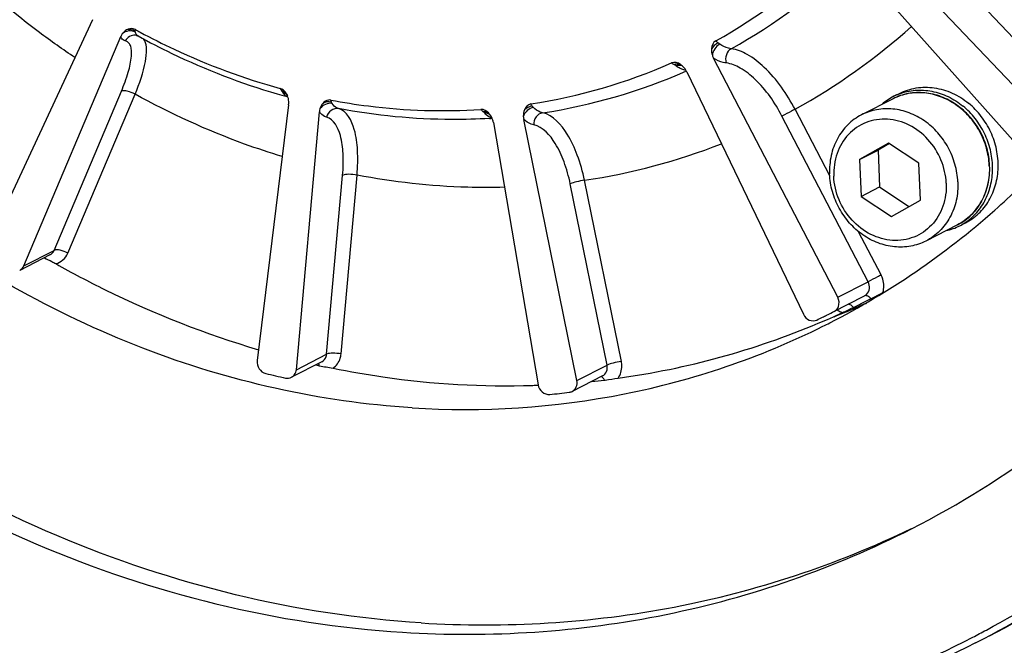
# Model space of a CAD drawing. Header units: millimetres. Extents: x 0 to 420, y 0 to 297.
# Tile 5 of 70: x 186 to 195.04, y 22.45 to 28.19. Entities that reach past the tile are written whole.
import ezdxf

# ---------------------------------------------------------------- set-up
doc = ezdxf.new("R2010")
doc.units = ezdxf.units.MM
doc.header["$LTSCALE"] = 23.1
doc.layers.add('COMPONENTS', color=7, linetype='CONTINUOUS')

msp = doc.modelspace()

# ---------------------------------------------------------------- linework, layer by layer
at = {"layer": 'COMPONENTS', "color": 7, "linetype": 'CONTINUOUS'}
for p, q in [((195.49275, 27.19561), (193.81251, 28.96944)), ((193.62058, 28.76563), (195.24805, 26.93577)), ((195.77102, 27.33756), (194.60552, 28.56798)), ((186.66669, 28.1898), (185.70452, 26.12767)), ((186.03477, 25.93056), (186.92571, 28.03519)), ((187.06983, 28.04572), (187.06952, 28.04578)), ((187.08375, 28.04055), (187.08369, 28.04058)), ((193.51025, 25.64262), (192.37044, 27.83536)), ((192.12301, 27.71223), (193.19479, 25.48563)), ((186.31304, 26.07251), (186.93104, 27.53238)), ((186.4384, 26.04621), (187.0564, 27.50609)), ((194.02449, 27.48655), (194.07593, 27.51279)), ((188.46713, 27.40949), (188.17746, 25.06078)), ((188.45023, 27.48427), (188.45563, 27.48278)), ((194.01809, 27.4642), (193.72865, 27.31656)), ((188.53789, 24.97754), (188.74983, 27.34419)), ((193.43646, 26.75546), (193.11812, 27.36787)), ((190.34725, 27.24493), (190.75843, 24.83955)), ((191.11376, 24.87832), (190.62595, 27.27534)), ((193.78852, 25.78456), (192.99789, 27.30556)), ((193.97618, 27.05807), (193.71147, 26.90609)), ((193.98489, 27.05227), (193.88012, 26.99212)), ((194.25499, 26.87232), (193.97618, 27.05807)), ((193.71147, 26.90609), (193.88012, 26.99212)), ((193.88012, 26.99212), (193.89422, 26.65438)), ((193.71147, 26.90609), (193.72557, 26.56835)), ((194.26909, 26.53457), (194.25499, 26.87232)), ((188.81616, 25.11948), (188.96317, 26.76112)), ((188.94859, 25.12185), (189.09561, 26.76348)), ((191.39204, 25.02027), (191.05367, 26.68296)), ((191.5227, 25.05316), (191.18433, 26.71585)), ((193.72557, 26.56835), (193.89422, 26.65438)), ((193.89422, 26.65438), (194.16432, 26.47442)), ((193.72557, 26.56835), (194.00438, 26.38259)), ((194.00438, 26.38259), (194.26909, 26.53457)), ((194.63067, 26.29823), (194.6821, 26.32447)), ((193.90875, 25.84687), (193.70224, 26.24416)), ((194.60882, 26.30617), (194.31937, 26.15852)), ((186.03477, 25.93056), (186.31304, 26.07251)), ((186.27527, 26.03122), (185.997, 25.88928)), ((193.51025, 25.64262), (193.78852, 25.78456)), ((193.46161, 25.50455), (193.75606, 25.65477)), ((193.79912, 25.62058), (193.81538, 25.6289)), ((193.81538, 25.6289), (193.82109, 25.63183)), ((193.63904, 25.53028), (193.65964, 25.53909)), ((193.64928, 25.54634), (193.65503, 25.5491)), ((193.76755, 25.58646), (193.77797, 25.59114)), ((193.4776, 25.46387), (193.4944, 25.47057)), ((193.47788, 25.46698), (193.49442, 25.47442)), ((188.77133, 25.04955), (188.49306, 24.9076)), ((188.53789, 24.97754), (188.81616, 25.11948)), ((188.71559, 25.02111), (188.72829, 25.01829)), ((188.72829, 25.01829), (188.74866, 25.01379)), ((191.11376, 24.87832), (191.39204, 25.02027)), ((191.34897, 24.9198), (191.0707, 24.77785))]:
    msp.add_line(p, q, dxfattribs=at)
msp.add_lwpolyline([(187.06952, 28.04578), (187.07202, 28.04521), (187.07612, 28.04397), (187.0804, 28.04223), (187.08367, 28.04059)], dxfattribs=at)
for centre, radius, start, end in [((189.90603, 32.45957), 5.10836, 299.085001, 314.22324), ((190.00565, 32.47894), 5.20911, 299.010688, 314.226693), ((190.32341, 32.43707), 5.78854, 298.868534, 311.885001), ((187.05408, 27.98087), 0.13939, 145.66429, 157.065804), ((190.1514, 33.75695), 6.44743, 241.340228, 241.776941), ((187.05175, 27.95659), 0.09094, 78.727661, 84.476986), ((192.53166, 27.91904), 0.18165, 197.87399, 207.43298), ((189.91471, 32.47859), 5.12157, 278.713515, 293.824272), ((191.69224, 27.25722), 0.60855, 56.749571, 58.694125), ((191.98882, 27.66044), 0.14133, 53.351216, 57.297458), ((190.01403, 32.49933), 5.22369, 278.640207, 293.734216), ((192.18704, 27.99848), 0.2823, 243.712949, 246.704562), ((191.95926, 27.63328), 0.18178, 25.738666, 35.291796), ((190.0778, 33.39103), 6.12689, 253.727192, 254.594782), ((187.83099, 27.17772), 0.67557, 31.130208, 32.389284), ((188.3137, 27.43168), 0.15428, 22.416681, 24.860535), ((194.26015, 27.02448), 0.5187, 110.672549, 117.021344), ((188.30858, 27.42976), 0.15975, 3.241649, 22.352526), ((194.26195, 27.02175), 0.52194, 117.060814, 131.65933), ((188.90584, 27.33026), 0.15663, 164.345845, 174.895942), ((189.76533, 26.84131), 0.7019, 44.641538, 46.113465), ((190.18763, 27.2207), 0.16127, 40.762573, 44.789127), ((190.19432, 27.22639), 0.15249, 37.03229, 40.783477), ((189.98638, 32.69649), 5.4229, 273.442725, 273.689554), ((190.17135, 27.21465), 0.17848, 9.76733, 19.4379), ((190.79542, 27.30981), 0.17294, 181.621514, 191.498339), ((190.31867, 32.48983), 5.83851, 278.526552, 291.31927), ((194.21931, 26.82008), 0.68355, 2.390875, 2.647603), ((194.22513, 26.82348), 0.68085, 2.11866, 2.390846), ((194.39493, 26.76027), 0.5187, 297.030705, 303.380426), ((194.39378, 26.76332), 0.52195, 282.394845, 296.99106), ((190.54964, 32.01236), 7.17028, 297.461011, 298.083576), ((190.53743, 32.01468), 7.17796, 296.378095, 297.026525), ((193.72067, 25.72362), 0.07741, 297.207664, 305.784492), ((193.71917, 25.7257), 0.07998, 305.78359, 314.125505), ((189.94631, 33.16393), 8.47033, 297.222892, 297.490146), ((190.21759, 31.86402), 7.13909, 296.536953, 297.026526), ((190.54659, 32.00989), 7.16952, 294.277822, 294.805003), ((193.62465, 25.6938), 0.20454, 234.542509, 239.796489), ((193.62192, 25.68907), 0.19908, 239.791599, 244.972141), ((193.6182, 25.68106), 0.19025, 244.9656, 250.414257), ((190.81239, 32.17196), 7.21816, 292.346888, 293.054243), ((190.53716, 32.01522), 7.17856, 295.742685, 296.378085), ((190.81605, 32.1634), 7.20885, 293.232154, 294.168875), ((190.21725, 31.8647), 7.13985, 295.742687, 296.219233), ((190.53967, 32.02548), 7.18658, 292.858545, 293.648949), ((190.21749, 31.86422), 7.13931, 296.219237, 296.536951), ((190.54297, 32.01793), 7.17834, 293.64901, 294.132999), ((190.81025, 32.17716), 7.22378, 291.812604, 292.346907), ((190.4991, 32.14164), 7.30938, 277.810792, 292.797875), ((190.17315, 31.80724), 7.18371, 296.456972, 297.025087), ((190.20622, 32.97031), 8.26063, 256.346073, 257.64327), ((190.4666, 32.31371), 7.48636, 275.990212, 276.921649), ((191.23323, 25.99819), 1.12448, 276.924395, 277.255292), ((190.46178, 32.46512), 7.6353, 271.863315, 272.228915), ((190.14631, 32.16847), 7.45291, 275.53197, 276.921273), ((190.30099, 31.13494), 9.69405, 298.155024, 305.0086), ((190.47989, 31.20291), 9.73099, 297.034488, 304.572466), ((190.35254, 31.13993), 9.73274, 297.035242, 304.571496), ((190.32046, 31.10039), 9.6544, 297.30696, 298.149916)]:
    msp.add_arc(centre, radius, start, end, dxfattribs=at)
for points, knots in [([(183.9198, 43.65029), (182.93708, 43.14902), (181.12301, 41.73412), (179.33681, 38.73614), (178.62767, 35.20081), (179.04912, 31.51489), (180.54043, 28.06025), (182.94684, 25.19399), (186.01952, 23.21954), (188.36155, 22.63858), (189.51426, 22.56695)], [0, 0, 0, 0, 0.1162657, 0.2358415, 0.3604477, 0.4895931, 0.6209801, 0.7514769, 0.8782793, 1, 1, 1, 1]), ([(189.68291, 22.65298), (188.53852, 22.72409), (186.21368, 23.29755), (183.1575, 25.24654), (180.75404, 28.07876), (179.24846, 31.49822), (178.79466, 35.15606), (179.45513, 38.67867), (181.18135, 41.68702), (182.95517, 43.1294), (183.92081, 43.64852)], [0, 0, 0, 0, 0.1216375, 0.2483216, 0.3787046, 0.5100382, 0.6392298, 0.763971, 0.8836947, 1, 1, 1, 1]), ([(189.60048, 24.6273), (188.75759, 24.67968), (187.04812, 25.06791), (184.74115, 26.38482), (182.82688, 28.32401), (181.46506, 30.71878), (180.76758, 33.36847), (180.79771, 36.0531), (181.55983, 38.54342), (182.54032, 39.95158), (183.11836, 40.54127)], [0, 0, 0, 0, 0.1204207, 0.2453765, 0.3740134, 0.5043281, 0.6338225, 0.7602385, 0.8822552, 1, 1, 1, 1]), ([(194.18874, 23.51803), (195.06377, 23.96437), (196.69196, 25.17929), (198.42515, 27.72433), (199.33136, 30.76241), (199.33974, 32.9145), (199.20214, 33.98455)], [0, 0, 0, 0, 0.2391331, 0.4837926, 0.7373563, 1, 1, 1, 1]), ([(186.50434, 27.84198), (186.39355, 27.9161), (185.95502, 28.22646), (185.54908, 28.58263), (185.26634, 28.87099)], [0, 0, 0, 0, 0.2481564, 1, 1, 1, 1]), ([(186.96688, 27.99549), (186.95315, 27.99821), (186.93533, 28.01198), (186.92758, 28.02994), (186.92571, 28.03519)], [0, 0, 0, 0, 0.7153471, 1, 1, 1, 1]), ([(187.05989, 28.07473), (187.04138, 28.08496), (186.99627, 28.09309), (186.95485, 28.07394), (186.93898, 28.05949)], [0, 0, 0, 0, 0.4963979, 1, 1, 1, 1]), ([(187.0605, 28.04711), (187.0422, 28.04887), (187.00323, 28.04063), (186.97583, 28.01207), (186.96688, 27.99549)], [0, 0, 0, 0, 0.4937286, 1, 1, 1, 1]), ([(187.05916, 28.09944), (187.05276, 28.10294), (187.02617, 28.11244), (186.99617, 28.1053), (186.97823, 28.09548)], [0, 0, 0, 0, 0.2629677, 1, 1, 1, 1]), ([(187.05989, 28.07473), (187.05943, 28.07637), (187.05872, 28.07969), (187.05846, 28.08308), (187.05846, 28.08476)], [0, 0, 0, 0, 0.5040316, 1, 1, 1, 1]), ([(187.06349, 28.06443), (187.06279, 28.06606), (187.06148, 28.06946), (187.0604, 28.07293), (187.05989, 28.07473)], [0, 0, 0, 0, 0.4877826, 1, 1, 1, 1]), ([(187.08375, 28.04055), (187.18589, 27.98458), (187.59642, 27.77348), (188.02969, 27.60629), (188.36098, 27.50959)], [0, 0, 0, 0, 0.2523121, 1, 1, 1, 1]), ([(187.10238, 28.07604), (187.20555, 28.02066), (187.61951, 27.81276), (188.05661, 27.65057), (188.39037, 27.55907)], [0, 0, 0, 0, 0.2528236, 1, 1, 1, 1]), ([(186.93104, 27.53238), (186.95548, 27.59014), (186.99428, 27.69526), (187.02352, 27.8235), (187.02509, 27.90628), (187.01687, 27.9506), (186.99776, 27.98315), (186.97702, 27.99347), (186.96688, 27.99549)], [0, 0, 0, 0, 0.375689, 0.6705788, 0.7820141, 0.8695235, 0.9380923, 1, 1, 1, 1]), ([(187.0564, 27.50609), (187.09713, 27.60296), (187.14568, 27.73925), (187.16599, 27.90693), (187.15714, 27.97269), (187.14529, 27.99625)], [0, 0, 0, 0, 0.6216996, 0.8439485, 1, 1, 1, 1]), ([(192.53193, 27.92342), (192.52346, 27.9245), (192.48596, 27.93215), (192.451, 27.94944), (192.42594, 27.96522)], [0, 0, 0, 0, 0.2238105, 1, 1, 1, 1]), ([(192.53192, 27.92343), (192.51104, 27.91194), (192.47847, 27.86901), (192.47823, 27.81621), (192.48631, 27.79242)], [0, 0, 0, 0, 0.4867265, 1, 1, 1, 1]), ([(193.11812, 27.36787), (193.04449, 27.50878), (192.91269, 27.69768), (192.69555, 27.87098), (192.5835, 27.91696), (192.53193, 27.92342)], [0, 0, 0, 0, 0.5749477, 0.8120475, 1, 1, 1, 1]), ([(192.00844, 27.77717), (192.01335, 27.77974), (192.03078, 27.78732), (192.053, 27.78702), (192.06454, 27.77978)], [0, 0, 0, 0, 0.2892228, 1, 1, 1, 1]), ([(192.0259, 27.76614), (192.03038, 27.76818), (192.04705, 27.77436), (192.06653, 27.7746), (192.0785, 27.76976)], [0, 0, 0, 0, 0.2759753, 1, 1, 1, 1]), ([(192.48631, 27.79242), (192.47704, 27.79358), (192.43635, 27.80154), (192.39804, 27.81915), (192.37044, 27.83536)], [0, 0, 0, 0, 0.2259386, 1, 1, 1, 1]), ([(192.99789, 27.30556), (192.93373, 27.42896), (192.81884, 27.59444), (192.62928, 27.74639), (192.53138, 27.78672), (192.48631, 27.79242)], [0, 0, 0, 0, 0.5751244, 0.812161, 1, 1, 1, 1]), ([(187.0564, 27.50609), (187.03435, 27.51876), (186.99459, 27.53393), (186.94713, 27.54059), (186.93104, 27.53238)], [0, 0, 0, 0, 0.5847219, 1, 1, 1, 1]), ([(188.40838, 26.93355), (188.29229, 26.96886), (187.82747, 27.12395), (187.37929, 27.32838), (187.0564, 27.50609)], [0, 0, 0, 0, 0.2476869, 1, 1, 1, 1]), ([(188.40927, 27.52698), (188.41238, 27.52184), (188.42436, 27.50418), (188.44143, 27.4893), (188.45565, 27.48338)], [0, 0, 0, 0, 0.2806251, 1, 1, 1, 1]), ([(194.90539, 26.85188), (194.90311, 26.90635), (194.88534, 27.01574), (194.82238, 27.16937), (194.72684, 27.30495), (194.60457, 27.41383), (194.463, 27.48897), (194.31082, 27.52505), (194.15801, 27.51908), (194.06211, 27.48666), (194.01809, 27.4642)], [0, 0, 0, 0, 0.128905, 0.2592721, 0.3894129, 0.5176818, 0.6428781, 0.7645535, 0.8831644, 1, 1, 1, 1]), ([(194.90213, 26.85166), (194.89961, 26.90614), (194.88139, 27.01554), (194.81794, 27.16911), (194.72213, 27.3046), (194.59991, 27.4133), (194.45885, 27.48822), (194.30771, 27.52418), (194.15638, 27.5184), (194.06156, 27.48638), (194.01809, 27.4642)], [0, 0, 0, 0, 0.1294234, 0.2604293, 0.3911671, 0.5198333, 0.645087, 0.7663911, 0.8842164, 1, 1, 1, 1]), ([(194.07593, 27.51279), (194.12425, 27.53744), (194.23054, 27.57188), (194.39977, 27.57229), (194.56649, 27.52278), (194.66639, 27.46012), (194.71219, 27.42267)], [0, 0, 0, 0, 0.2400626, 0.4850358, 0.7381417, 1, 1, 1, 1]), ([(194.07704, 27.50978), (194.12354, 27.52732), (194.22327, 27.54927), (194.37771, 27.53955), (194.52834, 27.48882), (194.61891, 27.43064), (194.66076, 27.39643)], [0, 0, 0, 0, 0.2401006, 0.4856471, 0.738876, 1, 1, 1, 1]), ([(188.85397, 27.452), (188.84707, 27.4533), (188.81917, 27.45368), (188.79405, 27.4363), (188.78072, 27.42103)], [0, 0, 0, 0, 0.2573162, 1, 1, 1, 1]), ([(188.85397, 27.452), (188.96856, 27.43043), (189.42449, 27.35889), (189.88945, 27.34383), (190.23353, 27.36627)], [0, 0, 0, 0, 0.2526978, 1, 1, 1, 1]), ([(188.92558, 27.37381), (188.9199, 27.37517), (188.89554, 27.38422), (188.87701, 27.40463), (188.86634, 27.42141)], [0, 0, 0, 0, 0.2271514, 1, 1, 1, 1]), ([(194.6821, 26.32447), (194.72643, 26.34708), (194.80966, 26.40609), (194.90532, 26.52727), (194.96669, 26.67325), (194.99014, 26.83433), (194.97465, 27.00032), (194.9214, 27.16089), (194.83388, 27.30603), (194.7553, 27.38744), (194.71219, 27.42267)], [0, 0, 0, 0, 0.1157989, 0.2336164, 0.3548798, 0.4800703, 0.6086773, 0.7393939, 0.8704493, 1, 1, 1, 1]), ([(188.81598, 27.29485), (188.80974, 27.29635), (188.78329, 27.30583), (188.76225, 27.32669), (188.74983, 27.34419)], [0, 0, 0, 0, 0.2301896, 1, 1, 1, 1]), ([(188.92558, 27.37381), (188.90238, 27.37821), (188.84906, 27.36523), (188.82126, 27.31926), (188.81598, 27.29485)], [0, 0, 0, 0, 0.4860358, 1, 1, 1, 1]), ([(189.09561, 26.76348), (189.10223, 26.83944), (189.10486, 26.98246), (189.08055, 27.19199), (189.00357, 27.35505), (188.92558, 27.37381)], [0, 0, 0, 0, 0.3460343, 0.6359581, 1, 1, 1, 1]), ([(190.31203, 27.28338), (190.19727, 27.27647), (189.73351, 27.26328), (189.26832, 27.30889), (188.92558, 27.37381)], [0, 0, 0, 0, 0.2478838, 1, 1, 1, 1]), ([(190.25192, 27.34718), (190.25701, 27.34778), (190.27584, 27.34847), (190.29538, 27.34088), (190.30515, 27.33123)], [0, 0, 0, 0, 0.2720294, 1, 1, 1, 1]), ([(190.26475, 27.33451), (190.27004, 27.32916), (190.28999, 27.31062), (190.31378, 27.29562), (190.33247, 27.28928)], [0, 0, 0, 0, 0.2760522, 1, 1, 1, 1]), ([(190.79878, 27.33492), (190.79164, 27.33638), (190.76042, 27.34592), (190.7334, 27.36611), (190.71536, 27.38368)], [0, 0, 0, 0, 0.2243848, 1, 1, 1, 1]), ([(190.79877, 27.33493), (190.77553, 27.33141), (190.73016, 27.30125), (190.71637, 27.25001), (190.71785, 27.22488)], [0, 0, 0, 0, 0.4828473, 1, 1, 1, 1]), ([(191.18433, 26.71585), (191.16815, 26.79446), (191.12666, 26.94213), (191.02392, 27.1654), (190.89667, 27.31507), (190.79878, 27.33492)], [0, 0, 0, 0, 0.3195237, 0.6023449, 1, 1, 1, 1]), ([(193.11812, 27.36787), (193.1071, 27.36211), (193.06706, 27.34126), (193.02702, 27.32042), (192.99789, 27.30556)], [0, 0, 0, 0, 0.2755387, 1, 1, 1, 1]), ([(193.72865, 27.31655), (193.68231, 27.29291), (193.59563, 27.23006), (193.49918, 27.09972), (193.44206, 26.94326), (193.43284, 26.83073), (193.4352, 26.77413)], [0, 0, 0, 0, 0.2402795, 0.4853318, 0.7383316, 1, 1, 1, 1]), ([(194.61282, 26.70095), (194.61054, 26.75555), (194.59272, 26.86527), (194.52966, 27.01941), (194.43401, 27.15551), (194.31175, 27.2648), (194.17047, 27.3402), (194.019, 27.37649), (193.86728, 27.37085), (193.77222, 27.33878), (193.72865, 27.31655)], [0, 0, 0, 0, 0.1293716, 0.2603584, 0.3911045, 0.5197938, 0.6450723, 0.7663924, 0.8842217, 1, 1, 1, 1]), ([(194.68032, 26.32713), (194.72005, 26.35332), (194.79338, 26.41772), (194.87466, 26.54117), (194.92378, 26.68472), (194.93813, 26.83982), (194.91724, 26.99761), (194.86243, 27.14918), (194.77694, 27.28592), (194.70178, 27.3629), (194.66076, 27.39643)], [0, 0, 0, 0, 0.1158708, 0.2341998, 0.3560313, 0.4815559, 0.6101348, 0.7404922, 0.8709998, 1, 1, 1, 1]), ([(188.96317, 26.76112), (188.96912, 26.82754), (188.97171, 26.95261), (188.951, 27.13572), (188.88406, 27.27845), (188.81598, 27.29485)], [0, 0, 0, 0, 0.3463178, 0.6363336, 1, 1, 1, 1]), ([(190.71785, 27.22488), (190.71002, 27.22647), (190.67612, 27.23648), (190.64618, 27.25713), (190.62595, 27.27534)], [0, 0, 0, 0, 0.2268478, 1, 1, 1, 1]), ([(191.05367, 26.68296), (191.03966, 26.75175), (191.00366, 26.88098), (190.91433, 27.07636), (190.80335, 27.20747), (190.71785, 27.22488)], [0, 0, 0, 0, 0.31972, 0.6025991, 1, 1, 1, 1]), ([(194.50662, 26.68825), (194.50355, 26.76166), (194.47001, 26.90901), (194.34984, 27.09785), (194.17568, 27.23207), (193.97112, 27.29042), (193.76633, 27.26053), (193.59633, 27.14457), (193.48994, 26.96403), (193.47099, 26.82316), (193.47394, 26.75242)], [0, 0, 0, 0, 0.1316116, 0.2642181, 0.393514, 0.5169195, 0.6352018, 0.752369, 0.8731796, 1, 1, 1, 1]), ([(193.43729, 25.40794), (193.98178, 25.68567), (194.66596, 26.15372), (195.25406, 26.72125), (195.39611, 26.87005)], [0, 0, 0, 0, 0.7481872, 1, 1, 1, 1]), ([(189.09561, 26.76348), (189.07065, 26.76877), (189.02668, 26.77209), (188.98012, 26.76976), (188.96317, 26.76112)], [0, 0, 0, 0, 0.5728228, 1, 1, 1, 1]), ([(194.31937, 26.15852), (194.27581, 26.1363), (194.18074, 26.10423), (194.02902, 26.09858), (193.87755, 26.13487), (193.73627, 26.21028), (193.61401, 26.31957), (193.51836, 26.45567), (193.4553, 26.60981), (193.43748, 26.71952), (193.4352, 26.77413)], [0, 0, 0, 0, 0.1157783, 0.2336076, 0.3549277, 0.4802062, 0.6088955, 0.7396416, 0.8706284, 1, 1, 1, 1]), ([(194.60882, 26.30617), (194.6555, 26.32998), (194.74275, 26.39309), (194.84001, 26.52362), (194.89785, 26.6799), (194.9076, 26.79221), (194.90551, 26.84865)], [0, 0, 0, 0, 0.2415352, 0.4871727, 0.7397438, 1, 1, 1, 1]), ([(194.90226, 26.8486), (194.90463, 26.79199), (194.8954, 26.67947), (194.83829, 26.523), (194.74183, 26.39267), (194.65516, 26.32981), (194.60882, 26.30617)], [0, 0, 0, 0, 0.2616665, 0.5146681, 0.7597202, 1, 1, 1, 1]), ([(190.44869, 26.65139), (190.33634, 26.64843), (189.88316, 26.64898), (189.4302, 26.69943), (189.09561, 26.76348)], [0, 0, 0, 0, 0.2480768, 1, 1, 1, 1]), ([(191.18433, 26.71585), (191.15911, 26.71261), (191.11513, 26.70349), (191.07111, 26.69186), (191.05367, 26.68296)], [0, 0, 0, 0, 0.5649966, 1, 1, 1, 1]), ([(194.50662, 26.68825), (194.50957, 26.6175), (194.49063, 26.47664), (194.38424, 26.29609), (194.21423, 26.18014), (194.00945, 26.15024), (193.80489, 26.20859), (193.63073, 26.34282), (193.51056, 26.53165), (193.47701, 26.679), (193.47394, 26.75242)], [0, 0, 0, 0, 0.1268204, 0.247631, 0.3647982, 0.4830805, 0.606486, 0.7357819, 0.8683884, 1, 1, 1, 1]), ([(194.61282, 26.70095), (194.61518, 26.64434), (194.60596, 26.53182), (194.54884, 26.37536), (194.45239, 26.24502), (194.36572, 26.18216), (194.31937, 26.15852)], [0, 0, 0, 0, 0.2616684, 0.5146682, 0.7597205, 1, 1, 1, 1]), ([(186.4384, 26.04621), (186.41635, 26.05888), (186.37659, 26.07405), (186.32913, 26.08071), (186.31304, 26.07251)], [0, 0, 0, 0, 0.5847218, 1, 1, 1, 1]), ([(186.32812, 25.95087), (186.35214, 25.95659), (186.39868, 25.98033), (186.42854, 26.02292), (186.4384, 26.04621)], [0, 0, 0, 0, 0.4940251, 1, 1, 1, 1]), ([(186.32812, 25.95087), (186.47671, 25.867), (187.07347, 25.55159), (187.70588, 25.30309), (188.18977, 25.16118)], [0, 0, 0, 0, 0.2528089, 1, 1, 1, 1]), ([(193.77485, 25.66829), (193.78906, 25.68207), (193.80752, 25.72288), (193.79833, 25.76569), (193.78852, 25.78456)], [0, 0, 0, 0, 0.4819356, 1, 1, 1, 1]), ([(193.90875, 25.84687), (193.89773, 25.84111), (193.85769, 25.82026), (193.81765, 25.79942), (193.78852, 25.78456)], [0, 0, 0, 0, 0.2755386, 1, 1, 1, 1]), ([(193.92511, 25.68629), (193.93722, 25.72493), (193.93598, 25.78385), (193.91524, 25.83439), (193.90875, 25.84687)], [0, 0, 0, 0, 0.742047, 1, 1, 1, 1]), ([(193.65503, 25.5491), (193.65098, 25.5537), (193.6375, 25.56729), (193.61819, 25.57918), (193.6048, 25.57779)], [0, 0, 0, 0, 0.3125728, 1, 1, 1, 1]), ([(193.19479, 25.48563), (193.20573, 25.46289), (193.24238, 25.42423), (193.29751, 25.42343), (193.3183, 25.43346)], [0, 0, 0, 0, 0.5223004, 1, 1, 1, 1]), ([(189.60048, 24.6273), (190.25095, 24.58688), (191.55803, 24.6682), (192.79921, 25.09002), (193.37368, 25.37589)], [0, 0, 0, 0, 0.5038904, 1, 1, 1, 1]), ([(188.17746, 25.06078), (188.17435, 25.03555), (188.18753, 24.98213), (188.23207, 24.949), (188.25624, 24.94313)], [0, 0, 0, 0, 0.5054611, 1, 1, 1, 1]), ([(188.77133, 25.04955), (188.78992, 25.05903), (188.81005, 25.08413), (188.81549, 25.11203), (188.81616, 25.11948)], [0, 0, 0, 0, 0.7360203, 1, 1, 1, 1]), ([(188.94859, 25.12185), (188.92364, 25.12714), (188.87967, 25.13045), (188.83311, 25.12813), (188.81616, 25.11948)], [0, 0, 0, 0, 0.5728227, 1, 1, 1, 1]), ([(188.87472, 24.99124), (188.90595, 25.01213), (188.93812, 25.05835), (188.9474, 25.10853), (188.94859, 25.12185)], [0, 0, 0, 0, 0.7374656, 1, 1, 1, 1]), ([(191.5227, 25.05316), (191.49748, 25.04992), (191.4535, 25.0408), (191.40948, 25.02916), (191.39204, 25.02027)], [0, 0, 0, 0, 0.5649965, 1, 1, 1, 1]), ([(191.49246, 24.90007), (191.51551, 24.93155), (191.53131, 24.98705), (191.52546, 25.0396), (191.5227, 25.05316)], [0, 0, 0, 0, 0.738208, 1, 1, 1, 1]), ([(188.49309, 24.90762), (188.51167, 24.91711), (188.53179, 24.9422), (188.53722, 24.97008), (188.53789, 24.97754)], [0, 0, 0, 0, 0.7360277, 1, 1, 1, 1]), ([(188.87472, 24.99124), (189.02684, 24.96029), (189.63261, 24.85475), (190.25072, 24.81892), (190.71004, 24.83386)], [0, 0, 0, 0, 0.2524971, 1, 1, 1, 1]), ([(191.34897, 24.91981), (191.36548, 24.9282), (191.39354, 24.95962), (191.39601, 25.00073), (191.39204, 25.02027)], [0, 0, 0, 0, 0.4816099, 1, 1, 1, 1]), ([(191.07086, 24.77794), (191.08732, 24.78636), (191.11529, 24.81777), (191.11773, 24.85881), (191.11376, 24.87832)], [0, 0, 0, 0, 0.4816253, 1, 1, 1, 1]), ([(191.3688, 24.88191), (191.36663, 24.88612), (191.35905, 24.89904), (191.34704, 24.91155), (191.33673, 24.91369)], [0, 0, 0, 0, 0.3102258, 1, 1, 1, 1]), ([(190.75843, 24.83955), (190.76274, 24.81431), (190.78864, 24.76678), (190.84093, 24.74796), (190.86478, 24.75027)], [0, 0, 0, 0, 0.5165745, 1, 1, 1, 1]), ([(194.77645, 22.47071), (193.89719, 22.02214), (191.9691, 21.38741), (188.89587, 21.3387), (185.85236, 22.17426), (184.01064, 23.26163), (183.15975, 23.91596)], [0, 0, 0, 0, 0.2404651, 0.4855858, 0.7385073, 1, 1, 1, 1]), ([(183.16555, 23.92344), (184.01524, 23.27273), (185.854, 22.19268), (188.89106, 21.36861), (191.95518, 21.42871), (193.8749, 22.07032), (194.74949, 22.52187)], [0, 0, 0, 0, 0.2615001, 0.5143989, 0.759504, 1, 1, 1, 1]), ([(189.51426, 22.56695), (190.32117, 22.51681), (191.94313, 22.62141), (193.47968, 23.15635), (194.18874, 23.51803)], [0, 0, 0, 0, 0.5038905, 1, 1, 1, 1]), ([(189.68291, 22.65298), (190.45834, 22.6048), (192.01593, 22.69753), (193.49906, 23.18707), (194.18785, 23.51987)], [0, 0, 0, 0, 0.503876, 1, 1, 1, 1])]:
    msp.add_open_spline(points, degree=3, knots=knots, dxfattribs=at)
for points in [[(186.97823, 28.09548), (186.96266, 28.08696), (186.949, 28.07414), (186.93898, 28.05949)], [(187.05846, 28.08476), (187.03517, 28.09838), (187.00434, 28.1023), (186.97824, 28.09548)], [(187.05846, 28.08476), (187.05845, 28.08966), (187.05864, 28.09457), (187.05916, 28.09944)], [(187.08369, 28.04058), (187.07456, 28.04561), (187.0676, 28.05486), (187.06349, 28.06443)], [(187.14529, 27.99625), (187.14187, 28.00304), (187.13767, 28.00954), (187.1326, 28.0152)], [(192.38924, 27.99537), (192.36514, 27.98199), (192.35342, 27.94932), (192.3514, 27.92182)], [(192.40987, 27.97694), (192.38567, 27.96548), (192.36486, 27.94499), (192.3514, 27.92183)], [(192.42594, 27.96522), (192.39016, 27.94585), (192.36293, 27.90377), (192.35878, 27.86329)], [(192.40987, 27.97694), (192.40283, 27.98289), (192.3959, 27.98899), (192.38924, 27.99537)], [(192.42594, 27.96522), (192.42033, 27.96875), (192.41494, 27.97266), (192.40987, 27.97694)], [(192.3514, 27.92182), (192.34996, 27.90221), (192.35274, 27.88201), (192.35878, 27.86329)], [(192.06518, 27.77937), (192.04192, 27.79429), (192.00875, 27.80463), (191.98348, 27.79344)], [(191.98348, 27.79344), (191.99167, 27.78782), (191.99995, 27.78232), (192.00844, 27.77716)], [(192.0259, 27.76614), (192.03752, 27.75853), (192.04956, 27.75152), (192.06202, 27.74538)], [(192.10763, 27.73831), (192.09811, 27.75177), (192.08642, 27.76399), (192.07318, 27.77383)], [(192.0754, 27.7392), (192.08777, 27.73388), (192.1006, 27.72947), (192.11372, 27.72643)], [(188.44286, 27.51623), (188.43058, 27.53519), (188.41215, 27.5531), (188.39037, 27.55907)], [(188.39037, 27.55907), (188.39383, 27.55245), (188.39745, 27.54591), (188.40146, 27.5396)], [(188.40146, 27.5396), (188.42004, 27.53526), (188.43852, 27.52323), (188.44849, 27.50696)], [(188.40928, 27.52698), (188.42768, 27.52205), (188.44554, 27.51007), (188.45611, 27.49422)], [(188.45368, 27.49654), (188.45053, 27.50334), (188.44693, 27.50995), (188.44286, 27.51623)], [(188.46713, 27.40949), (188.46832, 27.41919), (188.46861, 27.42904), (188.46807, 27.4388)], [(188.86634, 27.42141), (188.82656, 27.42915), (188.77737, 27.40633), (188.75502, 27.37252)], [(188.78072, 27.42103), (188.76868, 27.40724), (188.75997, 27.39014), (188.75502, 27.37252)], [(188.86012, 27.43367), (188.834, 27.43964), (188.80397, 27.43436), (188.78072, 27.42103)], [(188.86012, 27.43367), (188.85781, 27.43968), (188.85571, 27.44579), (188.85397, 27.452)], [(188.86634, 27.42141), (188.86389, 27.42528), (188.86176, 27.42939), (188.86012, 27.43367)], [(190.69059, 27.41614), (190.66417, 27.41208), (190.64218, 27.38598), (190.63219, 27.36119)], [(190.70409, 27.39651), (190.69937, 27.40289), (190.69482, 27.40941), (190.69059, 27.41614)], [(190.30208, 27.33432), (190.28431, 27.3522), (190.25869, 27.36791), (190.23353, 27.36627)], [(190.23354, 27.36627), (190.23947, 27.35973), (190.24555, 27.3533), (190.25192, 27.34718)], [(190.26475, 27.33452), (190.2814, 27.33574), (190.29969, 27.33169), (190.31323, 27.32193)], [(190.33966, 27.27405), (190.33412, 27.2898), (190.32611, 27.3049), (190.31605, 27.31823)], [(190.63219, 27.36119), (190.62507, 27.34354), (190.62202, 27.32394), (190.62255, 27.30491)], [(190.71536, 27.38368), (190.67521, 27.37785), (190.63613, 27.34315), (190.62255, 27.30491)], [(190.70409, 27.39651), (190.67753, 27.39382), (190.65108, 27.38007), (190.63219, 27.36119)], [(190.71536, 27.38368), (190.71128, 27.38765), (190.70748, 27.39194), (190.70409, 27.39651)], [(186.27527, 26.03123), (186.29188, 26.0397), (186.30577, 26.05533), (186.31304, 26.07251)], [(186.22351, 26.00482), (186.24628, 25.99225), (186.26983, 25.98114), (186.29305, 25.96943)], [(186.29305, 25.96943), (186.30486, 25.96347), (186.3166, 25.95737), (186.32812, 25.95087)], [(185.99696, 25.88926), (186.01359, 25.89773), (186.02749, 25.91337), (186.03477, 25.93056)], [(193.51619, 25.556), (193.52684, 25.58291), (193.52359, 25.61694), (193.51025, 25.64262)], [(193.77323, 25.65676), (193.76757, 25.65781), (193.76119, 25.65739), (193.75606, 25.65477)], [(193.80104, 25.64249), (193.79293, 25.64902), (193.78348, 25.65488), (193.77323, 25.65676)], [(193.81538, 25.6289), (193.81094, 25.63377), (193.80617, 25.63836), (193.80104, 25.64249)], [(193.47779, 25.51282), (193.49493, 25.52162), (193.5091, 25.53809), (193.51619, 25.556)], [(193.55443, 25.50182), (193.58613, 25.51647), (193.6178, 25.53121), (193.64928, 25.54634)], [(188.74866, 25.01379), (188.74736, 25.02094), (188.74536, 25.02816), (188.74169, 25.03443)], [(188.74866, 25.01379), (188.79036, 25.00466), (188.83289, 24.99975), (188.87472, 24.99124)], [(188.43846, 24.90104), (188.45638, 24.89712), (188.47676, 24.89928), (188.49309, 24.90762)], [(191.37524, 24.88271), (191.41443, 24.8877), (191.45333, 24.89469), (191.49246, 24.90007)], [(191.04443, 24.76987), (191.05357, 24.77098), (191.06266, 24.77375), (191.07086, 24.77794)]]:
    msp.add_open_spline(points, degree=3, dxfattribs=at)

doc.saveas('drawing.dxf')
